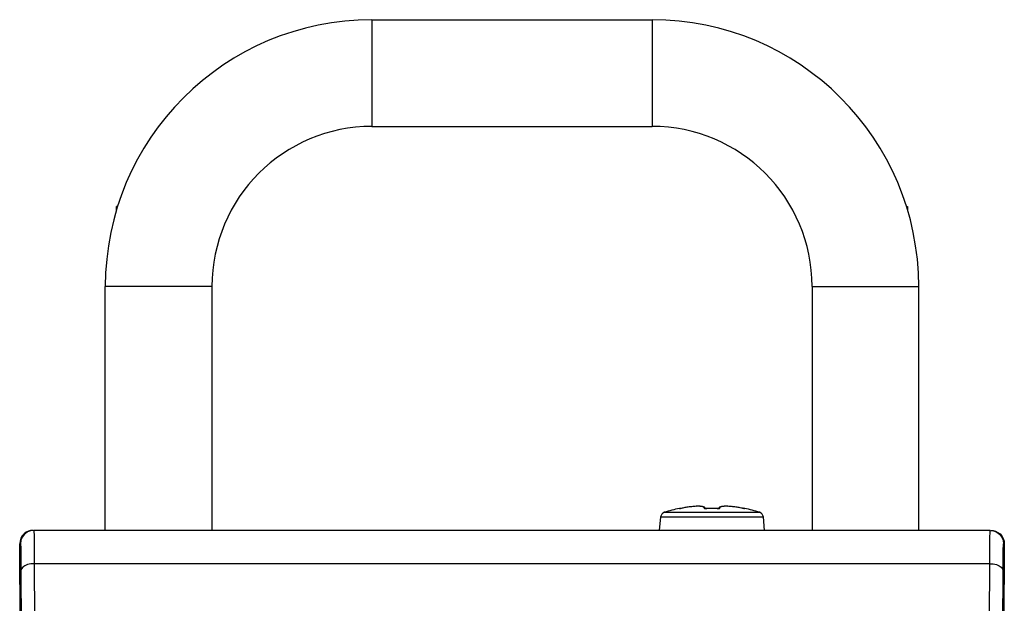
# Model space of a CAD drawing. Extents: x 0 to 420, y 0 to 297.
# Tile 37 of 116: x 40.86 to 55.62, y 169.51 to 178.26. Entities that reach past the tile are written whole.
import ezdxf

# ---------------------------------------------------------------- set-up
doc = ezdxf.new("R2010")
doc.units = 0
doc.header["$LTSCALE"] = 23.1
doc.layers.get('0').update_dxf_attribs({"linetype": 'CONTINUOUS'})
doc.layers.add('AXES', color=7, linetype='CONTINUOUS')

msp = doc.modelspace()

# ---------------------------------------------------------------- linework, layer by layer
at = {"color": 7, "linetype": 'CONTINUOUS'}
for p, q in [((46.139, 178.265), (46.139, 176.665)), ((46.139, 178.265), (50.339, 178.265)), ((50.339, 178.265), (50.339, 176.665)), ((46.139, 176.665), (50.339, 176.665)), ((42.305, 175.405), (42.305, 175.465)), ((42.323, 175.465), (42.305, 175.465)), ((42.139, 170.606), (42.139, 174.265)), ((43.739, 174.265), (42.139, 174.265)), ((43.739, 174.265), (43.739, 170.606)), ((52.739, 174.265), (52.739, 170.606)), ((52.739, 174.265), (54.339, 174.265)), ((54.339, 170.606), (54.339, 174.265)), ((50.525, 170.878), (51.953, 170.878)), ((50.75, 170.935), (50.749, 170.936)), ((50.759, 170.936), (50.754, 170.935)), ((50.754, 170.935), (50.754, 170.935)), ((50.763, 170.936), (50.768, 170.937)), ((50.766, 170.937), (50.772, 170.938)), ((50.771, 170.938), (50.777, 170.939)), ((50.776, 170.939), (50.782, 170.94)), ((50.781, 170.939), (50.804, 170.944)), ((50.816, 170.946), (50.792, 170.941)), ((50.792, 170.941), (50.792, 170.941)), ((50.826, 170.948), (50.815, 170.946)), ((50.845, 170.951), (50.816, 170.946)), ((50.874, 170.955), (50.845, 170.951)), ((50.902, 170.959), (50.874, 170.955)), ((50.929, 170.962), (50.902, 170.959)), ((50.955, 170.965), (50.929, 170.962)), ((50.98, 170.967), (50.955, 170.965)), ((51.002, 170.968), (50.979, 170.967)), ((51.023, 170.968), (51.002, 170.968)), ((51.042, 170.968), (51.023, 170.968)), ((51.059, 170.968), (51.042, 170.968)), ((51.074, 170.967), (51.059, 170.968)), ((51.087, 170.965), (51.074, 170.967)), ((51.098, 170.963), (51.087, 170.965)), ((51.108, 170.96), (51.098, 170.963)), ((51.117, 170.957), (51.108, 170.96)), ((51.156, 170.935), (51.162, 170.935)), ((51.162, 170.935), (51.162, 170.935)), ((51.316, 170.935), (51.316, 170.935)), ((51.316, 170.935), (51.321, 170.935)), ((51.32, 170.935), (51.316, 170.935)), ((51.324, 170.935), (51.32, 170.935)), ((51.327, 170.935), (51.323, 170.935)), ((51.33, 170.935), (51.327, 170.935)), ((51.333, 170.935), (51.33, 170.935)), ((51.336, 170.936), (51.333, 170.935)), ((51.338, 170.936), (51.335, 170.936)), ((51.34, 170.942), (51.337, 170.936)), ((51.662, 170.946), (51.651, 170.948)), ((51.686, 170.941), (51.661, 170.946)), ((51.686, 170.941), (51.686, 170.941)), ((51.686, 170.941), (51.692, 170.94)), ((51.69, 170.941), (51.698, 170.939)), ((51.703, 170.938), (51.697, 170.939)), ((51.707, 170.938), (51.701, 170.939)), ((51.706, 170.938), (51.712, 170.937)), ((51.715, 170.936), (51.71, 170.937)), ((51.718, 170.936), (51.713, 170.937)), ((51.719, 170.936), (51.716, 170.936)), ((51.723, 170.935), (51.719, 170.936)), ((51.719, 170.936), (51.719, 170.936)), ((51.723, 170.935), (51.724, 170.935)), ((51.724, 170.935), (51.723, 170.935)), ((51.728, 170.936), (51.728, 170.935)), ((50.451, 170.606), (50.469, 170.808)), ((50.469, 170.808), (52.009, 170.808)), ((52.027, 170.606), (52.009, 170.808)), ((55.41, 170.606), (41.067, 170.606)), ((55.498, 170.586), (55.51, 170.58)), ((40.911, 159.336), (40.855, 170.406)), ((40.855, 170.406), (40.867, 170.406)), ((55.622, 170.406), (55.567, 159.336)), ((55.61, 170.406), (55.622, 170.406)), ((55.355, 160.236), (55.405, 170.209)), ((40.873, 170.006), (40.923, 160.096)), ((55.404, 170.106), (41.073, 170.106)), ((55.554, 160.095), (55.604, 170.006))]:
    msp.add_line(p, q, dxfattribs=at)
for points in [[(50.75, 170.935), (50.75, 170.935), (50.751, 170.935), (50.752, 170.935), (50.754, 170.935), (50.756, 170.935), (50.758, 170.936), (50.761, 170.936)], [(50.75, 170.935), (50.753, 170.935), (50.754, 170.935)], [(50.764, 170.936), (50.761, 170.936), (50.759, 170.936), (50.759, 170.936)], [(50.856, 170.953), (50.847, 170.951), (50.837, 170.95)], [(50.881, 170.956), (50.873, 170.955), (50.865, 170.954)], [(50.909, 170.96), (50.903, 170.959), (50.896, 170.958)], [(50.935, 170.963), (50.929, 170.962), (50.922, 170.961)], [(50.963, 170.965), (50.956, 170.965), (50.949, 170.964)], [(50.987, 170.967), (50.979, 170.966), (50.971, 170.966)], [(51.121, 170.941), (51.121, 170.946), (51.12, 170.949), (51.118, 170.952), (51.115, 170.955), (51.111, 170.958), (51.106, 170.96), (51.1, 170.961), (51.094, 170.963), (51.087, 170.964), (51.079, 170.966), (51.071, 170.966), (51.062, 170.967), (51.053, 170.968), (51.043, 170.968), (51.033, 170.968), (51.024, 170.968), (51.014, 170.968), (51.005, 170.968), (50.996, 170.967)], [(51.14, 170.936), (51.137, 170.942), (51.131, 170.949), (51.125, 170.954), (51.117, 170.957)], [(51.121, 170.941), (51.121, 170.941), (51.121, 170.941), (51.121, 170.94), (51.122, 170.94), (51.122, 170.939), (51.123, 170.939), (51.124, 170.938), (51.126, 170.938), (51.127, 170.937), (51.129, 170.937), (51.132, 170.936), (51.135, 170.936), (51.138, 170.935)], [(51.121, 170.941), (51.125, 170.941), (51.128, 170.94), (51.132, 170.939), (51.135, 170.937), (51.135, 170.937)], [(51.142, 170.936), (51.139, 170.936), (51.137, 170.936), (51.135, 170.936), (51.134, 170.937), (51.133, 170.937)], [(51.138, 170.935), (51.142, 170.935), (51.146, 170.935), (51.151, 170.935), (51.156, 170.935)], [(51.162, 170.935), (51.157, 170.935), (51.154, 170.935), (51.15, 170.935), (51.147, 170.935), (51.144, 170.935), (51.142, 170.936)], [(51.316, 170.935), (51.294, 170.936), (51.266, 170.936), (51.239, 170.936), (51.212, 170.936), (51.184, 170.936), (51.161, 170.935)], [(51.316, 170.935), (51.277, 170.936), (51.239, 170.936), (51.201, 170.936), (51.162, 170.935)], [(51.321, 170.935), (51.326, 170.935), (51.33, 170.935), (51.334, 170.935), (51.338, 170.935)], [(51.338, 170.935), (51.341, 170.936), (51.344, 170.936), (51.346, 170.936), (51.349, 170.937), (51.35, 170.937), (51.352, 170.938), (51.353, 170.938), (51.354, 170.939), (51.355, 170.939), (51.356, 170.939), (51.356, 170.94), (51.356, 170.94), (51.357, 170.941), (51.357, 170.941), (51.357, 170.941)], [(51.345, 170.937), (51.345, 170.937), (51.344, 170.937), (51.343, 170.937), (51.342, 170.936), (51.34, 170.936), (51.338, 170.936)], [(51.661, 170.946), (51.633, 170.951), (51.604, 170.955), (51.576, 170.959), (51.548, 170.962), (51.523, 170.965), (51.498, 170.967), (51.475, 170.968), (51.455, 170.968), (51.436, 170.968), (51.419, 170.968), (51.404, 170.967), (51.391, 170.965), (51.379, 170.963), (51.369, 170.96), (51.361, 170.957), (51.353, 170.954), (51.346, 170.949), (51.34, 170.942)], [(51.357, 170.941), (51.353, 170.941), (51.349, 170.94), (51.346, 170.939), (51.343, 170.937), (51.342, 170.937)], [(51.481, 170.967), (51.472, 170.968), (51.463, 170.968), (51.454, 170.968), (51.445, 170.968), (51.436, 170.968), (51.426, 170.968), (51.417, 170.967), (51.408, 170.967), (51.4, 170.966), (51.392, 170.965), (51.385, 170.963), (51.378, 170.962), (51.372, 170.96), (51.367, 170.958), (51.363, 170.955), (51.359, 170.953), (51.357, 170.949), (51.356, 170.946), (51.357, 170.941)], [(51.506, 170.966), (51.498, 170.966), (51.49, 170.967)], [(51.529, 170.964), (51.522, 170.965), (51.514, 170.965)], [(51.555, 170.961), (51.549, 170.962), (51.542, 170.963)], [(51.582, 170.958), (51.575, 170.959), (51.568, 170.96)], [(51.612, 170.954), (51.604, 170.955), (51.596, 170.956)], [(51.641, 170.95), (51.631, 170.951), (51.621, 170.953)], [(51.718, 170.936), (51.72, 170.935), (51.723, 170.935), (51.725, 170.935), (51.726, 170.935), (51.728, 170.935), (51.728, 170.935)], [(51.728, 170.935), (51.725, 170.935), (51.723, 170.935)], [(40.973, 170.583), (40.967, 170.58), (40.926, 170.548), (40.894, 170.506), (40.874, 170.458), (40.867, 170.406)], [(40.985, 170.594), (40.952, 170.578), (40.922, 170.555), (40.894, 170.525)], [(41.067, 170.606), (41.015, 170.6), (40.973, 170.583)], [(41.055, 170.606), (41.019, 170.603), (40.985, 170.594)], [(41.067, 170.606), (41.068, 170.599), (41.069, 170.578), (41.07, 170.546)], [(55.405, 170.209), (55.405, 170.302), (55.406, 170.384), (55.407, 170.456), (55.407, 170.517), (55.408, 170.565), (55.409, 170.595), (55.41, 170.606)], [(55.41, 170.606), (55.462, 170.6), (55.498, 170.586)], [(55.422, 170.606), (55.457, 170.603), (55.492, 170.594)], [(55.492, 170.594), (55.527, 170.577), (55.558, 170.553), (55.585, 170.523)], [(55.51, 170.58), (55.552, 170.548), (55.584, 170.506), (55.604, 170.458), (55.61, 170.406)], [(40.894, 170.525), (40.873, 170.489), (40.86, 170.449), (40.855, 170.406)], [(41.07, 170.546), (41.07, 170.505), (41.071, 170.458), (41.071, 170.405), (41.072, 170.345), (41.072, 170.277), (41.073, 170.197), (41.123, 160.236)], [(55.585, 170.523), (55.606, 170.486), (55.618, 170.447), (55.622, 170.406)], [(40.867, 170.406), (40.868, 170.399), (40.869, 170.383), (40.87, 170.358), (40.87, 170.326), (40.871, 170.288), (40.871, 170.245)], [(55.606, 170.229), (55.607, 170.286), (55.607, 170.335), (55.608, 170.373), (55.609, 170.396), (55.61, 170.406)], [(40.871, 170.245), (40.872, 170.198), (40.872, 170.143), (40.873, 170.079), (40.873, 170.006)], [(55.604, 170.006), (55.605, 170.089), (55.605, 170.163), (55.606, 170.229)], [(41.073, 170.106), (41.022, 170.103), (40.974, 170.093), (40.932, 170.077), (40.901, 170.056), (40.88, 170.032), (40.873, 170.006)], [(55.404, 170.106), (55.456, 170.103), (55.504, 170.093), (55.545, 170.077), (55.577, 170.056), (55.597, 170.032), (55.604, 170.006)]]:
    msp.add_lwpolyline(points, dxfattribs=at)
for centre, radius, start, end in [((46.139, 174.265), 4, 90, 180), ((50.339, 174.265), 4, 0, 90), ((46.139, 174.265), 2.4, 90, 180), ((50.339, 174.265), 2.4, 0, 90), ((50.548, 170.801), 0.08, 107.3126, 175), ((51.239, 168.586), 2.4, 101.7657, 107.3126), ((50.753, 170.916), 0.02, 75.2917, 101.7657), ((51.724, 170.916), 0.02, 78.2343, 104.7102), ((51.239, 168.586), 2.4, 72.6874, 78.2343), ((51.929, 170.801), 0.08, 5, 72.6874)]:
    msp.add_arc(centre, radius, start, end, dxfattribs=at)
at = {"layer": 'AXES', "color": 7, "linetype": 'CONTINUOUS'}
for p, q in [((54.155, 175.465), (54.173, 175.465)), ((54.173, 175.465), (54.173, 175.405))]:
    msp.add_line(p, q, dxfattribs=at)

doc.saveas('drawing.dxf')
